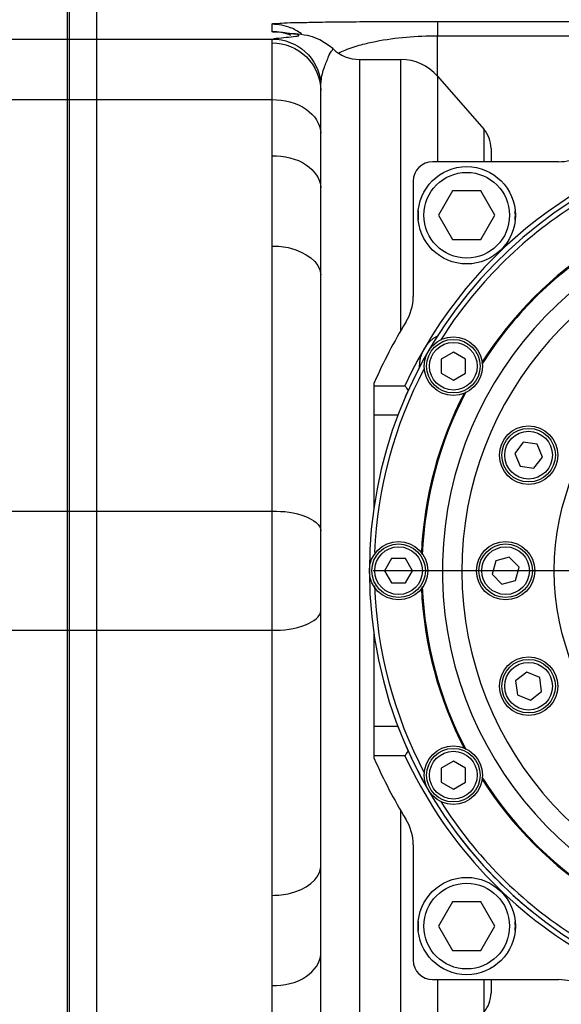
# Model space of a CAD drawing. Header units: millimetres. Extents: x 0 to 9512, y 0 to 6728.
# Tile 22 of 119: x 1892 to 1948, y 5390 to 5491. Entities that reach past the tile are written whole.
import ezdxf

# ---------------------------------------------------------------- set-up
doc = ezdxf.new("R2010")
doc.units = ezdxf.units.MM
doc.header["$LTSCALE"] = 523.16
doc.linetypes.add('CENTER', pattern=[0.6, 0.375, -0.075, 0.075, -0.075])
doc.layers.get('0').update_dxf_attribs({"linetype": 'CONTINUOUS'})
for name, color, linetype in [('204101000037_DXF_AXIS', 7, 'CONTINUOUS'), ('304102000094DXF_CONTINUOUS_LINE', 7, 'CONTINUOUS'), ('304102000129DXF_CONTINUOUS_LINE', 7, 'CONTINUOUS'), ('304104000184DXF_CONTINUOUS_LINE', 7, 'CONTINUOUS'), ('304104000576DXF_CONTINUOUS_LINE', 7, 'CONTINUOUS'), ('304106000105DXF_CONTINUOUS_LINE', 7, 'CONTINUOUS'), ('304302000002DXF_CONTINUOUS_LINE', 7, 'CONTINUOUS'), ('501023000039DXF_CONTINUOUS_LINE', 7, 'CONTINUOUS'), ('501023000061DXF_CONTINUOUS_LINE', 7, 'CONTINUOUS'), ('501023000127DXF_CONTINUOUS_LINE', 7, 'CONTINUOUS'), ('604006000006DXF_CONTINUOUS_LINE', 7, 'CONTINUOUS'), ('604006000009DXF_CONTINUOUS_LINE', 7, 'CONTINUOUS'), ('运动范围_DXF_DIMENSION', 7, 'CONTINUOUS')]:
    doc.layers.add(name, color=color, linetype=linetype)
doc.styles.get("Standard").update_dxf_attribs({"font": 'txt', "width": 0.7})
doc.dimstyles.new('DIMSTYLE_1', dxfattribs={"dimtxt": 80, "dimasz": 48, "dimexe": 1, "dimexo": 0, "dimgap": 2.5, "dimtad": 1, "dimdsep": 46, "dimtxsty": 'Standard', "dimblk": '_FILLED', "dimblk1": '_FILLED', "dimblk2": '_FILLED', "dimcen": 0.09, "dimclrt": 5, "dimazin": 2, "dimtp": 0.5, "dimtm": 0.5, "dimtfac": 1, "dimtofl": 0, "dimtmove": 0, "dimatfit": 3, "dimldrblk": '_FILLED', "dimfxl": 0, "dimtolj": 1, "dimarcsym": 0})

# ---------------------------------------------------------------- blocks, each defined once
blk = doc.blocks.new('_FILLED')
at = {"color": 0, "linetype": 'ByBlock'}
blk.add_solid([(0, 0), (-1, 0.1667), (-1, -0.1667)], dxfattribs=at)
blk = doc.blocks.new('*D34')
at = {"layer": '运动范围_DXF_DIMENSION', "color": 2, "linetype": 'Continuous', "transparency": 16777216}
for p, q in [((1715.32, 5107.35), (1715.32, 5594.42)), ((1972.82, 5479.23), (1972.82, 5594.42)), ((1844.07, 5586.42), (1365.23, 5586.42)), ((1715.32, 5586.42), (1844.07, 5586.42)), ((1972.82, 5586.42), (1844.07, 5586.42))]:
    blk.add_line(p, q, dxfattribs=at)
at = {"layer": '运动范围_DXF_DIMENSION', "color": 2, "linetype": 'Continuous', "transparency": 16777216, "xscale": 48, "yscale": 48, "zscale": 48, "rotation": 180}
blk.add_blockref('_FILLED', (1715.32, 5586.42), dxfattribs=at)
at = {"layer": '运动范围_DXF_DIMENSION', "color": 2, "linetype": 'Continuous', "transparency": 16777216, "xscale": 48, "yscale": 48, "zscale": 48}
blk.add_blockref('_FILLED', (1972.82, 5586.42), dxfattribs=at)

msp = doc.modelspace()

# ---------------------------------------------------------------- linework, layer by layer
at = {"layer": '204101000037_DXF_AXIS', "color": 7, "linetype": 'CENTER'}
msp.add_line((1972.824, 5434.615), (1928.211, 5434.615), dxfattribs=at)
at = {"layer": '304102000094DXF_CONTINUOUS_LINE', "color": 7, "linetype": 'Continuous'}
for p, q in [((1899.824, 5377.126), (1899.824, 5492.105)), ((1926.824, 5487.115), (1931.055, 5487.115)), ((1934.818, 5485.408), (1939.582, 5479.964)), ((1922.824, 5472.118), (1922.824, 5483.916)), ((1940.324, 5477.988), (1940.324, 5476.615)), ((1922.824, 5465.014), (1922.824, 5466.89)), ((1922.824, 5402.34), (1922.824, 5465.014)), ((1922.824, 5385.314), (1922.824, 5397.112)), ((1940.324, 5392.615), (1940.324, 5391.242))]:
    msp.add_line(p, q, dxfattribs=at)
at = {"layer": '304102000094DXF_CONTINUOUS_LINE', "color": 9, "linetype": 'Continuous'}
for p, q in [((1934.824, 5491.032), (1934.824, 5489.549)), ((1934.824, 5491.032), (1990.824, 5491.032)), ((1917.824, 5490.01), (1917.824, 5490.762)), ((1899.824, 5489.21), (1917.881, 5489.21)), ((1934.824, 5485.408), (1934.824, 5489.549)), ((1934.824, 5489.549), (1989.324, 5489.549)), ((1917.824, 5380.413), (1917.824, 5488.818)), ((1926.824, 5487.115), (1926.824, 5382.115)), ((1931.055, 5459.212), (1931.055, 5487.115)), ((1934.818, 5485.408), (1934.818, 5476.615)), ((1899.824, 5483), (1917.824, 5483)), ((1939.582, 5479.964), (1939.582, 5476.615)), ((1899.824, 5440.728), (1917.824, 5440.728)), ((1899.824, 5428.502), (1917.824, 5428.502)), ((1931.055, 5382.115), (1931.055, 5410.018)), ((1934.818, 5392.615), (1934.818, 5383.823)), ((1939.582, 5392.615), (1939.582, 5389.267))]:
    msp.add_line(p, q, dxfattribs=at)
at = {"layer": '304102000094DXF_CONTINUOUS_LINE', "color": 7, "linetype": 'Continuous'}
for points in [[(1919.966, 5489.765), (1919.303, 5489.828), (1919.132, 5489.846), (1918.991, 5489.861), (1918.89, 5489.873), (1918.865, 5489.876)], [(1924.054, 5488.229), (1923.707, 5488.533), (1922.726, 5489.147), (1921.969, 5489.438), (1921.469, 5489.565), (1921.109, 5489.63), (1920.801, 5489.674), (1920.51, 5489.709), (1920.228, 5489.739), (1919.966, 5489.765)]]:
    msp.add_lwpolyline(points, dxfattribs=at)
at = {"layer": '304102000094DXF_CONTINUOUS_LINE', "color": 9, "linetype": 'Continuous'}
msp.add_arc((1917.817, 5485.751), 5.013, 52.79639, 67.47689, dxfattribs=at)
at = {"layer": '304102000094DXF_CONTINUOUS_LINE', "color": 7, "linetype": 'Continuous'}
for centre, radius, start, end in [((1926.824, 5491.115), 4, 226.17997, 270), ((1931.055, 5482.115), 5, 41.18593, 90), ((1937.324, 5477.988), 3, 0, 41.18593), ((1937.324, 5391.242), 3, 318.81407, 360)]:
    msp.add_arc(centre, radius, start, end, dxfattribs=at)
at = {"layer": '304102000094DXF_CONTINUOUS_LINE', "color": 9, "linetype": 'Continuous'}
for points, knots in [([(1917.824, 5490.762), (1917.824, 5490.844), (1918.338, 5490.755), (1918.894, 5490.913), (1920.256, 5490.884), (1922.011, 5490.955), (1924.424, 5490.976), (1928.746, 5491.024), (1932.288, 5491.032), (1934.824, 5491.032)], [0, 0, 0, 0, 0.0144415, 0.0575226, 0.1306451, 0.2358913, 0.3759048, 0.5527711, 1, 1, 1, 1]), ([(1920.447, 5489.67), (1919.94, 5489.773), (1919.079, 5489.758), (1918.401, 5489.969), (1917.824, 5489.899), (1917.824, 5490.01)], [0, 0, 0, 0, 0.5854364, 0.8733188, 1, 1, 1, 1]), ([(1917.824, 5488.818), (1917.824, 5488.911), (1917.829, 5489.027), (1917.844, 5489.193), (1917.881, 5489.21)], [0, 0, 0, 0, 0.6944925, 1, 1, 1, 1]), ([(1917.881, 5489.21), (1918.01, 5489.255), (1918.813, 5489.355), (1919.609, 5489.416), (1920.267, 5489.515)], [0, 0, 0, 0, 0.1706631, 1, 1, 1, 1]), ([(1917.881, 5489.21), (1919.077, 5489.209), (1921.556, 5488.278), (1922.728, 5485.904), (1922.849, 5484.713)], [0, 0, 0, 0, 0.4998109, 1, 1, 1, 1]), ([(1920.267, 5489.515), (1920.376, 5489.531), (1920.733, 5489.54), (1920.499, 5489.659), (1920.447, 5489.67)], [0, 0, 0, 0, 0.6719031, 1, 1, 1, 1]), ([(1926.971, 5488.628), (1927.463, 5488.762), (1930.039, 5489.349), (1932.695, 5489.549), (1934.824, 5489.549)], [0, 0, 0, 0, 0.1935316, 1, 1, 1, 1]), ([(1917.824, 5488.818), (1919.096, 5488.818), (1921.733, 5487.796), (1922.824, 5485.171), (1922.824, 5483.916)], [0, 0, 0, 0, 0.5035289, 1, 1, 1, 1]), ([(1922.849, 5484.713), (1922.895, 5485.206), (1923.052, 5486.075), (1923.573, 5487.178), (1923.74, 5487.784), (1924.123, 5488.162), (1924.054, 5488.229)], [0, 0, 0, 0, 0.3976185, 0.7134211, 0.9230121, 1, 1, 1, 1]), ([(1917.824, 5483), (1919.049, 5483), (1921.305, 5482.563), (1922.824, 5480.501), (1922.824, 5479.553)], [0, 0, 0, 0, 0.5639088, 1, 1, 1, 1]), ([(1917.824, 5477.22), (1919.044, 5477.22), (1921.238, 5476.846), (1922.824, 5474.875), (1922.824, 5473.966)], [0, 0, 0, 0, 0.5731131, 1, 1, 1, 1]), ([(1917.824, 5467.959), (1918.466, 5467.959), (1920.372, 5467.812), (1922.824, 5466.385), (1922.824, 5465.014)], [0, 0, 0, 0, 0.3188881, 1, 1, 1, 1]), ([(1917.824, 5440.728), (1919.019, 5440.728), (1920.752, 5440.62), (1922.824, 5439.375), (1922.824, 5438.691)], [0, 0, 0, 0, 0.6357198, 1, 1, 1, 1]), ([(1917.824, 5428.502), (1919.019, 5428.502), (1920.752, 5428.611), (1922.824, 5429.855), (1922.824, 5430.54)], [0, 0, 0, 0, 0.6357198, 1, 1, 1, 1]), ([(1917.824, 5401.271), (1918.466, 5401.271), (1920.372, 5401.419), (1922.824, 5402.845), (1922.824, 5404.217)], [0, 0, 0, 0, 0.3188881, 1, 1, 1, 1]), ([(1917.824, 5392.01), (1919.044, 5392.01), (1921.238, 5392.384), (1922.824, 5394.355), (1922.824, 5395.265)], [0, 0, 0, 0, 0.573113, 1, 1, 1, 1])]:
    msp.add_open_spline(points, degree=3, knots=knots, dxfattribs=at)
for points in [[(1917.824, 5490.762), (1918.474, 5490.762), (1919.136, 5490.63), (1919.737, 5490.381)], [(1917.824, 5490.01), (1918.474, 5490.01), (1919.136, 5489.878), (1919.737, 5489.63)], [(1924.636, 5487.767), (1924.868, 5487.885), (1925.106, 5487.991), (1925.348, 5488.089)], [(1925.348, 5488.089), (1925.876, 5488.303), (1926.421, 5488.478), (1926.971, 5488.628)], [(1922.824, 5483.916), (1922.824, 5484.182), (1922.825, 5484.448), (1922.849, 5484.713)], [(1922.824, 5466.89), (1922.825, 5468.632), (1922.825, 5470.375), (1922.824, 5472.118)], [(1922.824, 5397.112), (1922.825, 5398.855), (1922.825, 5400.597), (1922.824, 5402.34)]]:
    msp.add_open_spline(points, degree=3, dxfattribs=at)
at = {"layer": '304102000129DXF_CONTINUOUS_LINE', "color": 7, "linetype": 'Continuous'}
msp.add_line((1897.024, 5377.126), (1897.024, 5492.105), dxfattribs=at)
at = {"layer": '304102000129DXF_CONTINUOUS_LINE', "color": 9, "linetype": 'Continuous'}
for p, q in [((1890.024, 5489.21), (1897.024, 5489.21)), ((1890.024, 5483), (1897.024, 5483)), ((1889.413, 5440.728), (1897.024, 5440.728)), ((1889.413, 5428.502), (1897.024, 5428.502))]:
    msp.add_line(p, q, dxfattribs=at)
at = {"layer": '304104000184DXF_CONTINUOUS_LINE', "color": 7, "linetype": 'Continuous'}
msp.add_circle((1972.824, 5434.615), 26, dxfattribs=at)
for radius, start, end in [(37.5, 98.12982, 81.87018), (35.5, 101.27064, 78.72933)]:
    msp.add_arc((1972.824, 5434.615), radius, start, end, dxfattribs=at)
at = {"layer": '304104000576DXF_CONTINUOUS_LINE', "color": 7, "linetype": 'Continuous'}
for p, q in [((1947.265, 5476.615), (1934.324, 5476.615)), ((1932.324, 5474.615), (1932.324, 5462.758)), ((1928.324, 5441.042), (1928.324, 5453.903)), ((1928.324, 5453.615), (1931.481, 5453.615)), ((1928.324, 5450.615), (1930.764, 5450.615)), ((1928.324, 5415.328), (1928.324, 5428.19)), ((1930.764, 5418.615), (1928.324, 5418.615)), ((1931.481, 5415.615), (1928.324, 5415.615)), ((1932.324, 5406.473), (1932.324, 5394.615)), ((1934.324, 5392.615), (1947.265, 5392.615))]:
    msp.add_line(p, q, dxfattribs=at)
for centre, radius, start, end in [((1972.824, 5434.615), 45.5, 96.31594, 155.31785), ((1947.265, 5481.615), 5, 270, 298.53749), ((1934.324, 5474.615), 2, 90, 180), ((1927.324, 5462.758), 5, 328.26253, 360), ((1972.824, 5434.615), 48.5, 148.26253, 156.56701), ((1936.451, 5455.615), 3.5, 117.78874, 182.21126), ((2072.279, 5543.862), 167.238, 212.65847, 212.8621), ((1972.824, 5434.615), 45, 155.72511, 156.64476), ((1972.824, 5434.615), 45, 200.8275, 209.91633), ((2072.281, 5325.365), 167.242, 147.13732, 147.34109), ((1972.824, 5434.615), 48.5, 203.43299, 211.73747), ((1972.824, 5434.615), 45.5, 204.68195, 239.93768), ((1972.824, 5434.615), 45, 210.01452, 210.40377), ((1927.324, 5406.473), 5, 0, 31.73747), ((1972.824, 5434.615), 45, 216.07425, 226.29325), ((1972.824, 5434.615), 45, 227.83763, 231.38759), ((1934.324, 5394.615), 2, 180, 270), ((1947.265, 5387.615), 5, 61.46251, 90)]:
    msp.add_arc(centre, radius, start, end, dxfattribs=at)
at = {"layer": '304106000105DXF_CONTINUOUS_LINE', "color": 7, "linetype": 'Continuous'}
for p, q in [((1896.824, 5377.126), (1896.824, 5492.105)), ((1899.824, 5377.126), (1899.824, 5492.105))]:
    msp.add_line(p, q, dxfattribs=at)
at = {"layer": '304106000105DXF_CONTINUOUS_LINE', "color": 9, "linetype": 'Continuous'}
for p, q in [((1896.824, 5489.21), (1899.824, 5489.21)), ((1896.824, 5483), (1899.824, 5483)), ((1896.824, 5440.728), (1899.824, 5440.728)), ((1896.824, 5428.502), (1899.824, 5428.502))]:
    msp.add_line(p, q, dxfattribs=at)
at = {"layer": '304302000002DXF_CONTINUOUS_LINE', "color": 7, "linetype": 'Continuous'}
for radius, start, end in [(45, 96.38421, 179.97078), (39.7, 122.53807, 147.42364), (39.6, 122.35241, 147.62659), (39.7, 152.58004, 177.44659), (39.6, 152.37473, 177.63635), (45, 180.12158, 359.97082), (39.7, 182.55209, 207.42364), (39.6, 182.36623, 207.62659), (39.7, 212.58004, 237.46062), (39.6, 212.37473, 237.65016)]:
    msp.add_arc((1972.824, 5434.615), radius, start, end, dxfattribs=at)
at = {"layer": '304302000002DXF_CONTINUOUS_LINE', "color": 9, "linetype": 'Continuous'}
for start, end in [(122.24871, 147.79788), (152.20627, 177.60284), (182.01847, 207.79767), (212.20891, 237.75363)]:
    msp.add_arc((1972.824, 5434.615), 44.5, start, end, dxfattribs=at)
at = {"layer": '501023000039DXF_CONTINUOUS_LINE', "color": 7, "linetype": 'Continuous'}
for p, q in [((1936.38, 5473.615), (1934.937, 5471.115)), ((1939.267, 5473.615), (1936.38, 5473.615)), ((1940.711, 5471.115), (1939.267, 5473.615)), ((1934.937, 5471.115), (1936.38, 5468.615)), ((1939.267, 5468.615), (1940.711, 5471.115)), ((1936.38, 5468.615), (1939.267, 5468.615)), ((1936.38, 5400.615), (1934.937, 5398.115)), ((1939.267, 5400.615), (1936.38, 5400.615)), ((1940.711, 5398.115), (1939.267, 5400.615)), ((1934.937, 5398.115), (1936.38, 5395.615)), ((1939.267, 5395.615), (1940.711, 5398.115)), ((1936.38, 5395.615), (1939.267, 5395.615))]:
    msp.add_line(p, q, dxfattribs=at)
for centre in [(1937.824, 5471.115), (1937.824, 5398.115)]:
    msp.add_circle(centre, 5, dxfattribs=at)
at = {"layer": '501023000039DXF_CONTINUOUS_LINE', "color": 9, "linetype": 'Continuous'}
for centre in [(1937.824, 5471.115), (1937.824, 5398.115)]:
    msp.add_circle(centre, 4.4, dxfattribs=at)
at = {"layer": '501023000061DXF_CONTINUOUS_LINE', "color": 7, "linetype": 'Continuous'}
for p, q in [((1936.451, 5457.059), (1935.201, 5456.337)), ((1937.701, 5456.337), (1936.451, 5457.059)), ((1935.201, 5456.337), (1935.201, 5454.894)), ((1937.701, 5454.894), (1937.701, 5456.337)), ((1935.201, 5454.894), (1936.451, 5454.172)), ((1936.451, 5454.172), (1937.701, 5454.894)), ((1930.102, 5435.865), (1929.38, 5434.615)), ((1931.546, 5435.865), (1930.102, 5435.865)), ((1932.267, 5434.615), (1931.546, 5435.865)), ((1929.38, 5434.615), (1930.102, 5433.365)), ((1931.546, 5433.365), (1932.267, 5434.615)), ((1930.102, 5433.365), (1931.546, 5433.365)), ((1936.451, 5415.059), (1935.201, 5414.337)), ((1937.701, 5414.337), (1936.451, 5415.059)), ((1935.201, 5414.337), (1935.201, 5412.894)), ((1937.701, 5412.894), (1937.701, 5414.337)), ((1935.201, 5412.894), (1936.451, 5412.172)), ((1936.451, 5412.172), (1937.701, 5412.894))]:
    msp.add_line(p, q, dxfattribs=at)
for centre in [(1936.451, 5455.615), (1930.824, 5434.615), (1936.451, 5413.615)]:
    msp.add_circle(centre, 2.75, dxfattribs=at)
at = {"layer": '501023000061DXF_CONTINUOUS_LINE', "color": 9, "linetype": 'Continuous'}
for centre in [(1936.451, 5455.615), (1930.824, 5434.615), (1936.451, 5413.615)]:
    msp.add_circle(centre, 2.45, dxfattribs=at)
at = {"layer": '501023000127DXF_CONTINUOUS_LINE', "color": 7, "linetype": 'Continuous'}
for p, q in [((1943.631, 5447.812), (1942.753, 5446.667)), ((1945.062, 5447.624), (1943.631, 5447.812)), ((1945.615, 5446.29), (1945.062, 5447.624)), ((1942.753, 5446.667), (1943.305, 5445.333)), ((1944.736, 5445.145), (1945.615, 5446.29)), ((1943.305, 5445.333), (1944.736, 5445.145)), ((1940.803, 5435.636), (1940.43, 5434.242)), ((1942.197, 5436.009), (1940.803, 5435.636)), ((1943.218, 5434.989), (1942.197, 5436.009)), ((1940.43, 5434.242), (1941.45, 5433.221)), ((1942.844, 5433.595), (1943.218, 5434.989)), ((1941.45, 5433.221), (1942.844, 5433.595)), ((1943.995, 5424.183), (1942.85, 5423.304)), ((1945.329, 5423.631), (1943.995, 5424.183)), ((1942.85, 5423.304), (1943.038, 5421.873)), ((1945.517, 5422.2), (1945.329, 5423.631)), ((1944.372, 5421.321), (1945.517, 5422.2)), ((1943.038, 5421.873), (1944.372, 5421.321))]:
    msp.add_line(p, q, dxfattribs=at)
for centre in [(1944.184, 5446.478), (1941.824, 5434.615), (1944.184, 5422.752)]:
    msp.add_circle(centre, 2.75, dxfattribs=at)
at = {"layer": '501023000127DXF_CONTINUOUS_LINE', "color": 9, "linetype": 'Continuous'}
for centre in [(1944.184, 5446.478), (1941.824, 5434.615), (1944.184, 5422.752)]:
    msp.add_circle(centre, 2.45, dxfattribs=at)
at = {"layer": '604006000006DXF_CONTINUOUS_LINE', "color": 7, "linetype": 'Continuous'}
for centre, start, end in [((1937.824, 5471.115), 174.65975, 185.34703), ((1937.824, 5471.115), 354.65975, 5.34703), ((1937.824, 5398.115), 174.65975, 185.34703), ((1937.824, 5398.115), 354.65975, 5.34703)]:
    msp.add_arc(centre, 5, start, end, dxfattribs=at)
at = {"layer": '604006000009DXF_CONTINUOUS_LINE', "color": 7, "linetype": 'Continuous'}
for centre in [(1936.451, 5455.615), (1944.184, 5446.478), (1930.824, 5434.615), (1941.824, 5434.615), (1944.184, 5422.752), (1936.451, 5413.615)]:
    msp.add_circle(centre, 3, dxfattribs=at)

# ---------------------------------------------------------------- dimensions: what is measured, and where the dimension line sits
at = {"layer": '运动范围_DXF_DIMENSION', "color": 2, "linetype": 'Continuous'}
dim = msp.add_linear_dim(base=(1715.324, 5586.424), p1=(1972.824, 5479.228), p2=(1715.324, 5107.349), angle=180, dimstyle='DIMSTYLE_1', dxfattribs=at)
dim.commit()
dim.dimension.update_dxf_attribs({"geometry": '*D34', "text_midpoint": (1365.23, 5586.424), "dimtype": 160})

doc.saveas('drawing.dxf')
